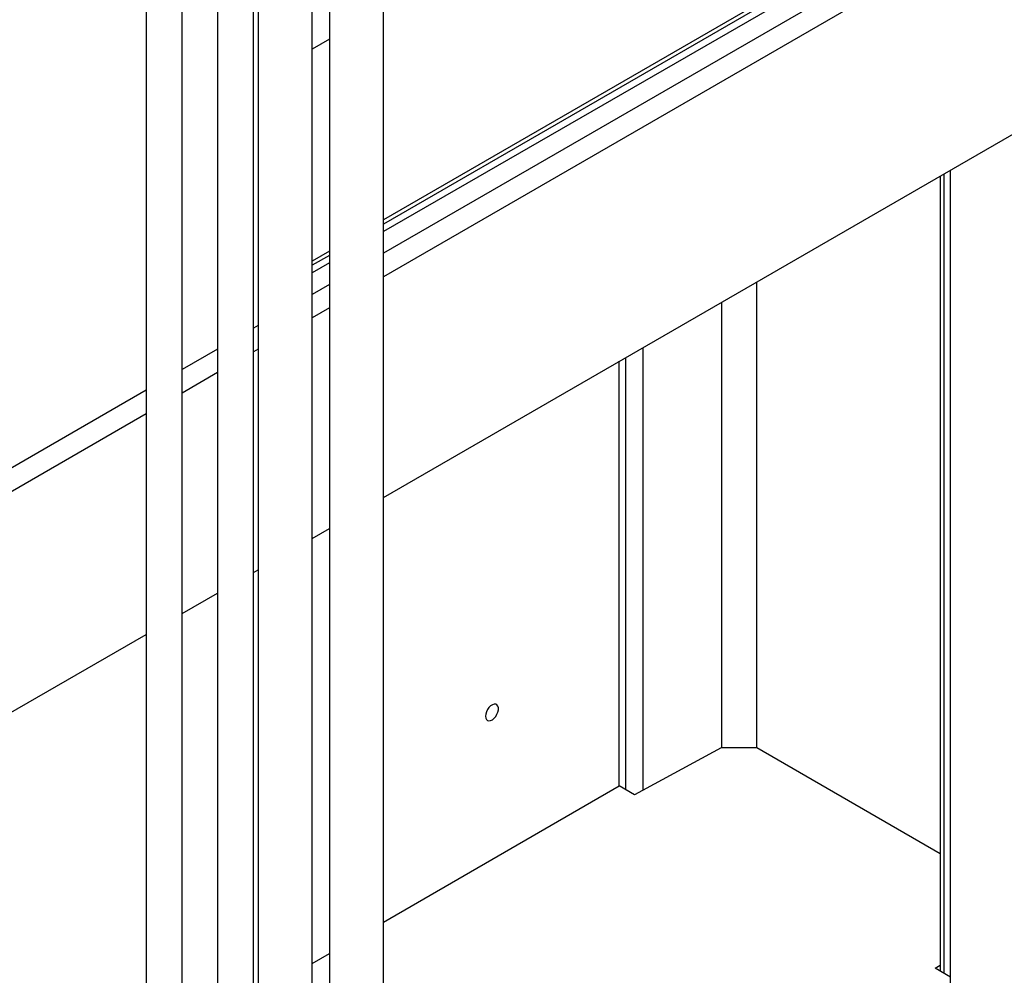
# Model space of a CAD drawing. Header units: millimetres. Extents: x 0 to 25230, y 0 to 17820.
# Tile 134 of 214: x 19130 to 19677, y 8271 to 8801. Entities that reach past the tile are written whole.
import ezdxf

# ---------------------------------------------------------------- set-up
doc = ezdxf.new("R2010")
doc.units = ezdxf.units.MM
doc.linetypes.add('SLD-Sólida', pattern=[0])
doc.layers.add('REFERÊNCIAS', color=9, linetype='SLD-Sólida')

msp = doc.modelspace()

# ---------------------------------------------------------------- linework, layer by layer
at = {"color": 7, "linetype": 'SLD-Sólida', "lineweight": 25, "ltscale": 30}
for p, q in [((19332.05, 8065.53), (19332.05, 9128.95)), ((19302.05, 9073.08), (19302.05, 8065.53)), ((19292.45, 8088.39), (19292.45, 9055.2)), ((19200.28, 9012.57), (19200.28, 8049.61)), ((19220.28, 8049.61), (19220.28, 9012.57)), ((19262.45, 8999.33), (19262.45, 8088.39)), ((19239.87, 8989.71), (19239.87, 8026.75)), ((19259.87, 8026.75), (19259.87, 8989.71))]:
    msp.add_line(p, q, dxfattribs=at)
at = {"layer": 'REFERÊNCIAS', "linetype": 'SLD-Sólida', "lineweight": 25, "ltscale": 30}
for p, q in [((20810.63, 9537.12), (19332.05, 8683.55)), ((20810.63, 9525.06), (19332.05, 8671.49)), ((20821.95, 9518.53), (19332.05, 8658.43)), ((19332.05, 8535.95), (20821.95, 9396.05)), ((19643.52, 8869.84), (19332.05, 8690.03)), ((19645.13, 8868.4), (19332.05, 8687.66)), ((19302.05, 8790.32), (19292.45, 8784.78)), ((19641.25, 8714.45), (19641.25, 8272.82)), ((19643.3, 8271.64), (19643.3, 8715.63)), ((19646.85, 6879.81), (19646.85, 8717.68)), ((19302.05, 8672.71), (19292.45, 8667.17)), ((19302.05, 8670.34), (19292.45, 8664.8)), ((19302.05, 8666.24), (19292.45, 8660.69)), ((19302.05, 8654.17), (19292.45, 8648.63)), ((19539.37, 8396.95), (19539.37, 8655.63)), ((19519.91, 8396.95), (19519.91, 8644.4)), ((19302.05, 8641.11), (19292.45, 8635.57)), ((19262.45, 8631.31), (19259.87, 8629.83)), ((19239.87, 8618.28), (19220.28, 8606.97)), ((19262.45, 8618.25), (19259.87, 8616.76)), ((19476.3, 8373.41), (19476.3, 8619.22)), ((19463.01, 8375.72), (19463.01, 8611.55)), ((19466.56, 8373.67), (19466.56, 8613.6)), ((19239.87, 8605.22), (19220.28, 8593.9)), ((19200.28, 8595.42), (19089.36, 8531.39)), ((19200.28, 8582.36), (19100.67, 8524.86)), ((19292.45, 8513.09), (19302.05, 8518.63)), ((19259.87, 8494.28), (19262.45, 8495.77)), ((19220.28, 8471.42), (19239.87, 8482.74)), ((19100.67, 8402.38), (19200.28, 8459.88)), ((19519.58, 8396.95), (19471.51, 8370.81)), ((19539.37, 8396.95), (19519.58, 8396.95)), ((19641.25, 8338.13), (19539.37, 8396.95)), ((19332.05, 8300.12), (19463.01, 8375.72)), ((19471.51, 8370.81), (19463.01, 8375.72)), ((19292.45, 8277.26), (19302.05, 8282.8)), ((19638.35, 8274.49), (19641.25, 8276.27)), ((19646.85, 8269.59), (19638.35, 8274.49))]:
    msp.add_line(p, q, dxfattribs=at)
at = {"layer": 'REFERÊNCIAS', "linetype": 'SLD-Sólida', "lineweight": 25, "ltscale": 30, "flags": 128}
msp.add_lwpolyline([(19388.69, 8414.47), (19388.82, 8413.42), (19389.22, 8412.61), (19389.83, 8412.09), (19390.64, 8411.9), (19391.56, 8412.05), (19392.54, 8412.54), (19393.5, 8413.33), (19394.38, 8414.35), (19395.09, 8415.54), (19395.6, 8416.8), (19395.87, 8418.05), (19395.87, 8419.18), (19395.6, 8420.12), (19395.09, 8420.8), (19394.38, 8421.16), (19393.5, 8421.17), (19392.54, 8420.85), (19391.56, 8420.21), (19390.64, 8419.29), (19389.83, 8418.17), (19389.22, 8416.94), (19388.82, 8415.67), (19388.69, 8414.47)], dxfattribs=at)

doc.saveas('drawing.dxf')
